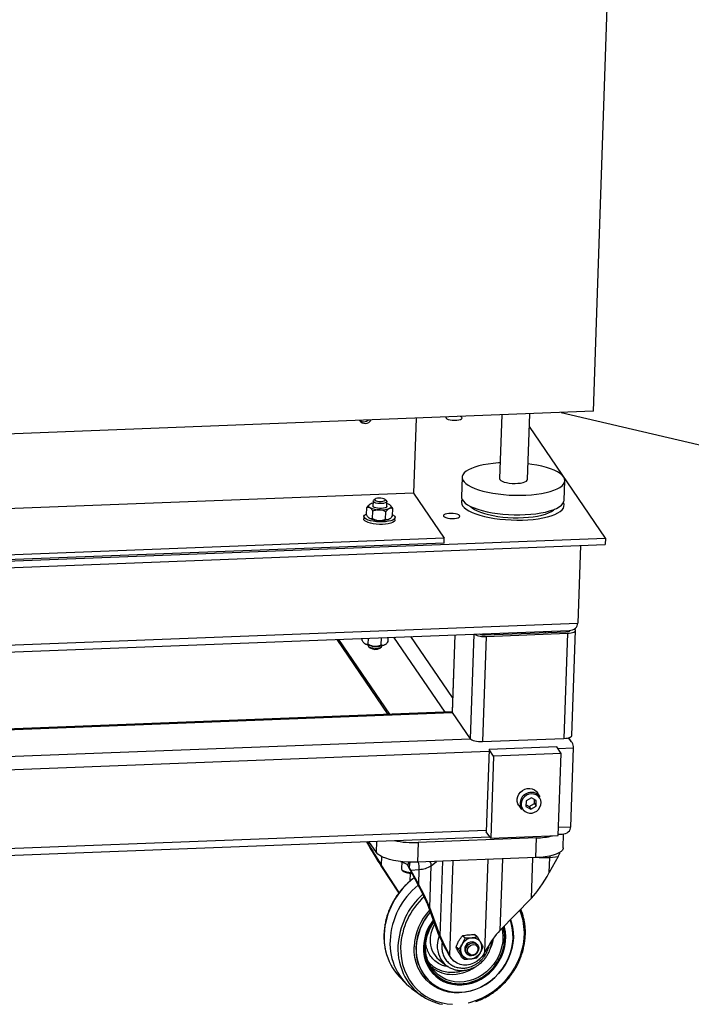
# Model space of a CAD drawing. Header units: millimetres. Extents: x -47 to 589, y 5 to 415.
# Tile 19 of 45: x 389 to 415, y 48 to 86. Entities that reach past the tile are written whole.
import ezdxf

# ---------------------------------------------------------------- set-up
doc = ezdxf.new("R2010")
doc.units = ezdxf.units.MM
doc.layers.add('TRAIT-FORT', color=4, linetype='Continuous', lineweight=25)

msp = doc.modelspace()

# ---------------------------------------------------------------- linework, layer by layer
at = {"layer": 'TRAIT-FORT', "lineweight": 25}
for p, q in [((411.08401, 70.439643), (413.595517, 143.258071)), ((411.08401, 70.439643), (381.799956, 69.307008)), ((404.264136, 70.175867), (404.164563, 67.288867)), ((407.558783, 70.303296), (407.474302, 67.853854)), ((408.552754, 67.816658), (408.639961, 70.345113)), ((409.851316, 70.391965), (450.829394, 60.840253)), ((411.55143, 65.561674), (408.623052, 69.854848)), ((406.03636, 67.903448), (406.01048, 67.15309)), ((409.964817, 67.016705), (409.990697, 67.767063)), ((404.164563, 67.288867), (385.294537, 66.55902)), ((404.164563, 67.288867), (405.344221, 65.55942)), ((402.3565, 66.458794), (402.366287, 66.742553)), ((402.461296, 66.843172), (402.451088, 66.834655)), ((402.608111, 66.98235), (402.601571, 66.792709)), ((402.689054, 67.063905), (402.624292, 67.009869)), ((403.126882, 66.992535), (403.065996, 67.050905)), ((403.134587, 66.774325), (403.141128, 66.963966)), ((403.355699, 66.413592), (403.365486, 66.697351)), ((402.254264, 66.39331), (402.250993, 66.298489)), ((402.586882, 66.311241), (402.596669, 66.595)), ((403.086482, 66.28864), (403.096269, 66.572399)), ((403.26069, 66.312973), (403.270898, 66.32149)), ((403.45028, 66.257126), (403.453551, 66.351946)), ((380.318283, 64.353653), (411.55143, 65.561674)), ((405.344221, 65.55942), (386.474195, 64.829574)), ((405.33768, 65.369779), (405.344221, 65.55942)), ((411.55143, 65.561674), (411.542709, 65.308819)), ((380.309562, 64.100798), (411.542709, 65.308819)), ((405.33768, 65.369779), (386.467654, 64.639932)), ((410.590261, 65.271981), (410.487435, 62.290651)), ((380.555669, 61.132964), (410.487435, 62.290651)), ((380.749194, 60.869641), (410.152717, 62.006897)), ((405.665617, 59.423778), (404.064293, 61.771412)), ((405.748834, 61.836565), (405.646829, 58.879035)), ((405.759192, 61.836966), (405.656176, 58.850147)), ((406.483411, 61.864977), (406.344619, 57.84085)), ((406.960624, 61.775467), (406.821089, 57.729788)), ((406.917597, 61.838548), (410.040911, 61.95935)), ((406.960624, 61.775467), (410.083939, 61.896269)), ((409.227657, 61.971118), (409.226164, 61.927838)), ((409.468128, 61.980419), (409.466635, 61.937138)), ((410.083939, 61.896269), (409.944404, 57.85059)), ((410.192402, 62.01), (410.192107, 62.001449)), ((410.25811, 57.962965), (410.397646, 62.008643)), ((410.388298, 62.037531), (410.36528, 62.071277)), ((401.209307, 61.660988), (403.177302, 58.775793)), ((403.258634, 58.778939), (401.290639, 61.664133)), ((402.189711, 61.622944), (402.192335, 61.699009)), ((402.41689, 61.43811), (402.41625, 61.419542)), ((402.420094, 61.475391), (402.428121, 61.708128)), ((402.430496, 61.390974), (402.491381, 61.332604)), ((402.919694, 61.45279), (402.929169, 61.727508)), ((402.949266, 61.401159), (402.949907, 61.419726)), ((403.093901, 61.477123), (403.104109, 61.48564)), ((403.188911, 61.577742), (403.19443, 61.737767)), ((405.377069, 58.860875), (403.409074, 61.746069)), ((402.868324, 61.319604), (402.933086, 61.373639)), ((384.267275, 58.022877), (405.656176, 58.850147)), ((405.647304, 58.871327), (384.268018, 58.044428)), ((405.656176, 58.850147), (406.344619, 57.84085)), ((384.231498, 56.985569), (406.344619, 57.84085)), ((406.821089, 57.729788), (409.944404, 57.85059)), ((410.246933, 57.718458), (410.138262, 57.877776)), ((383.687557, 56.456264), (407.068284, 57.360573)), ((407.070464, 57.423787), (406.961452, 54.2631)), ((409.673226, 57.524455), (407.070464, 57.423787)), ((407.242575, 57.171462), (407.070464, 57.423787)), ((409.845337, 57.272131), (407.242575, 57.171462)), ((409.845337, 57.272131), (409.673226, 57.524455)), ((409.71518, 57.462948), (410.321736, 57.486408)), ((409.736325, 54.111444), (409.845337, 57.272131)), ((410.217085, 54.45215), (410.321736, 57.486408)), ((407.242575, 57.171462), (407.133562, 54.010776)), ((409.039266, 55.604399), (408.93349, 55.759473)), ((408.498814, 55.449014), (408.491262, 55.230036)), ((408.697798, 55.566054), (408.498814, 55.449014)), ((408.614135, 55.228606), (408.813119, 55.345645)), ((408.889229, 55.464115), (408.697798, 55.566054)), ((408.813119, 55.345645), (408.818504, 55.501777)), ((408.813119, 55.345645), (408.881676, 55.245136)), ((408.881676, 55.245136), (408.889229, 55.464115)), ((408.21752, 55.271109), (408.323297, 55.116035)), ((408.491262, 55.230036), (408.682693, 55.128096)), ((408.49343, 55.292883), (408.614135, 55.228606)), ((408.614135, 55.228606), (408.682693, 55.128096)), ((408.682693, 55.128096), (408.881676, 55.245136)), ((383.719827, 53.427301), (406.963632, 54.326314)), ((407.133562, 54.010776), (406.961452, 54.2631)), ((409.747449, 54.433985), (410.217085, 54.45215)), ((383.710474, 53.15613), (407.099469, 54.060759)), ((402.399392, 53.859573), (402.389076, 53.878573)), ((402.400061, 53.878998), (402.399392, 53.859573)), ((402.733393, 53.458005), (402.445046, 53.880738)), ((402.733393, 53.458005), (402.748378, 53.89247)), ((404.347788, 53.846363), (404.321625, 53.087798)), ((408.902622, 54.022533), (404.347788, 53.846363)), ((407.133562, 54.010776), (409.736325, 54.111444)), ((408.876459, 53.263968), (408.902622, 54.022533)), ((409.738096, 54.162815), (409.882368, 54.168395)), ((409.922149, 53.638549), (409.94062, 54.17408)), ((409.762249, 53.455201), (409.780608, 53.40502)), ((402.926255, 53.308799), (402.915263, 52.990074)), ((403.663123, 53.115084), (403.915559, 53.016146)), ((403.708845, 53.097163), (403.7, 52.840712)), ((408.876459, 53.263968), (404.321625, 53.087798)), ((404.844435, 52.946896), (405.051046, 53.116011)), ((405.193528, 50.249064), (405.292732, 53.125358)), ((405.672524, 53.140048), (405.547543, 49.516352)), ((406.913908, 49.641864), (407.036379, 53.192798)), ((407.582969, 53.213939), (407.487979, 50.459829)), ((408.699347, 51.70467), (408.752962, 53.259192)), ((409.732449, 53.304909), (409.388233, 52.686227)), ((409.388233, 52.686227), (409.408545, 53.275156)), ((409.408746, 53.326598), (409.408545, 53.275156)), ((409.408545, 53.275156), (409.732449, 53.304909)), ((403.616262, 51.921039), (402.915263, 52.990074)), ((402.932215, 52.914849), (403.598699, 51.898451)), ((403.915559, 53.016146), (403.90191, 52.997077)), ((403.90191, 52.997077), (403.950562, 52.95495)), ((403.927708, 52.968911), (404.329947, 52.228041)), ((403.969454, 52.933631), (403.927708, 52.968911)), ((403.95062, 52.954873), (403.96946, 52.933601)), ((404.03262, 52.667637), (404.021856, 52.355534)), ((404.060793, 52.78392), (404.384698, 52.813673)), ((404.364385, 52.224745), (404.060793, 52.78392)), ((404.364385, 52.224745), (404.384698, 52.813673)), ((404.789203, 51.34549), (404.844435, 52.946896)), ((408.699347, 51.70467), (407.487979, 50.459829)), ((404.683962, 51.495329), (405.074461, 50.436394)), ((405.193528, 50.249064), (404.789203, 51.34549)), ((406.148125, 50.168979), (406.043404, 50.25748)), ((406.04903, 50.261227), (406.153751, 50.172726)), ((406.614343, 50.215035), (406.509621, 50.303536)), ((406.515024, 50.300802), (406.619745, 50.212302)), ((405.903603, 49.735355), (405.798882, 49.823856)), ((405.799106, 49.830337), (405.903827, 49.741836)), ((406.596975, 49.938582), (406.55595, 49.973252)), ((406.878994, 49.579112), (406.913908, 49.641864)), ((405.149814, 49.33116), (405.425341, 49.115813)), ((405.499279, 49.55714), (405.530072, 49.500424)), ((405.578336, 49.459636), (405.530072, 49.500424)), ((405.578336, 49.459636), (405.547543, 49.516352)), ((405.676799, 49.319668), (405.725063, 49.27888)), ((406.015175, 49.439022), (406.119896, 49.350521)), ((406.211696, 49.565903), (406.25272, 49.531233)), ((404.790391, 49.13978), (404.785345, 49.149202)), ((403.618539, 48.682315), (403.858898, 48.428622)), ((404.208417, 48.13324), (404.498632, 47.93854)), ((404.829106, 48.464927), (404.839483, 48.456158))]:
    msp.add_line(p, q, dxfattribs=at)
at = {"layer": 'TRAIT-FORT', "lineweight": 25, "flags": 128}
for points in [[(405.414066, 70.220344), (405.409165, 70.208578), (405.415769, 70.180257), (405.447148, 70.152893), (405.500762, 70.128704), (405.572266, 70.109651), (405.655867, 70.097275), (405.744794, 70.092581), (405.83184, 70.095947), (405.909956, 70.107103), (405.972811, 70.125143), (406.015314, 70.148606), (406.034021, 70.175592), (406.027418, 70.203914), (406.027418, 70.203914)], [(406.027418, 70.203914), (405.996038, 70.231277), (405.975752, 70.242068)], [(407.495032, 68.454894), (407.429909, 68.450937), (407.225624, 68.433344), (407.030904, 68.408491), (406.848111, 68.37668), (406.679465, 68.338296), (406.527013, 68.293807), (406.392604, 68.243751), (406.277872, 68.188736), (406.184208, 68.129431), (406.11275, 68.066555), (406.064365, 68.000871), (406.039639, 67.933177), (406.038874, 67.864294), (406.062079, 67.795059), (406.108972, 67.726312), (406.178983, 67.658887), (406.271263, 67.593603), (406.384692, 67.531252), (406.517893, 67.472591), (406.669249, 67.418333), (406.836923, 67.369136), (407.018879, 67.325596), (407.212908, 67.288244), (407.416656, 67.257531), (407.62765, 67.233831), (407.843327, 67.217432), (408.061071, 67.208532), (408.278237, 67.207239), (408.49219, 67.21357), (408.700333, 67.227448), (408.900139, 67.248703), (409.089182, 67.277078), (409.265169, 67.312229), (409.425962, 67.353728), (409.569611, 67.401073), (409.69437, 67.453688), (409.798727, 67.510935), (409.881414, 67.572119), (409.941427, 67.636496), (409.978038, 67.703287), (409.990802, 67.771679), (409.979565, 67.840843), (409.944463, 67.909939), (409.944463, 67.909939)], [(409.944463, 67.909939), (409.885922, 67.978129), (409.804653, 68.044584), (409.701642, 68.108499), (409.578139, 68.169097), (409.435645, 68.225642), (409.275887, 68.277448), (409.100807, 68.323887), (408.912528, 68.364395), (408.713337, 68.398479), (408.573484, 68.417698)], [(407.474302, 67.853854), (407.474285, 67.850714), (407.486911, 67.814887), (407.522553, 67.779951), (407.579652, 67.747432), (407.655715, 67.71875), (407.747415, 67.695161), (407.850745, 67.677695), (407.961191, 67.667115), (408.073923, 67.663883), (408.184016, 67.668141), (408.286658, 67.679703), (408.377362, 67.698063), (408.452166, 67.722419), (408.507799, 67.751707), (408.54183, 67.784646), (408.552754, 67.816658)], [(402.971756, 67.089062), (402.905869, 67.098025), (402.836475, 67.099551), (402.771945, 67.093458), (402.720062, 67.080478), (402.687084, 67.062179), (402.676988, 67.040767), (402.690993, 67.018825), (402.727409, 66.999), (402.781843, 66.983682), (402.847731, 66.974719), (402.917124, 66.973193), (402.981654, 66.979287), (403.033537, 66.992266), (403.066515, 67.010565), (403.076611, 67.031977), (403.062606, 67.053919), (403.026191, 67.073744), (402.971756, 67.089062)], [(406.01048, 67.15309), (406.012994, 67.113936), (406.036199, 67.044701), (406.083092, 66.975953), (406.153103, 66.908528), (406.245383, 66.843244), (406.358813, 66.780894), (406.492013, 66.722233), (406.643369, 66.667975), (406.811043, 66.618777), (406.992999, 66.575238), (407.187028, 66.537885), (407.390777, 66.507173), (407.60177, 66.483473), (407.817447, 66.467073), (408.035191, 66.458173), (408.252357, 66.456881), (408.46631, 66.463212), (408.674453, 66.477089), (408.874259, 66.498344), (409.063302, 66.52672), (409.239289, 66.561871), (409.400082, 66.60337), (409.543731, 66.650715), (409.668491, 66.70333), (409.772847, 66.760577), (409.855534, 66.82176), (409.915547, 66.886138), (409.952158, 66.952928), (409.964817, 67.016705)], [(402.503088, 66.868594), (402.475778, 66.853742), (402.455181, 66.837688), (402.441649, 66.820707), (402.435413, 66.80309), (402.43658, 66.785138), (402.44513, 66.767159), (402.460917, 66.749459), (402.48367, 66.732342)], [(403.134587, 66.774325), (403.132697, 66.76524), (403.111564, 66.741672), (403.068796, 66.721822), (403.008193, 66.707454), (402.935141, 66.699844), (402.85613, 66.699669), (402.77818, 66.706945), (402.708219, 66.721024), (402.652461, 66.740656), (402.615863, 66.764096), (402.601674, 66.789262), (402.601571, 66.792709)], [(403.126882, 66.992535), (403.136923, 66.979958), (403.139195, 66.954769), (403.117957, 66.931213), (403.075098, 66.911384), (403.014426, 66.897044), (402.941331, 66.889468), (402.862308, 66.889327), (402.78438, 66.896635), (402.71447, 66.910743), (402.658789, 66.930397), (402.622286, 66.95385), (402.608204, 66.979019), (402.617795, 67.003667), (402.624292, 67.009869)], [(403.23307, 66.69844), (403.260379, 66.713292), (403.280977, 66.729346), (403.294509, 66.746327), (403.300745, 66.763944), (403.299578, 66.781896), (403.291028, 66.799876), (403.275241, 66.817576), (403.252487, 66.834693)], [(406.049656, 66.80558), (406.108197, 66.73739), (406.189466, 66.670935), (406.292477, 66.607021), (406.415979, 66.546423), (406.558474, 66.489878), (406.718231, 66.438071), (406.893312, 66.391632), (407.081591, 66.351125), (407.280782, 66.31704), (407.488468, 66.289793), (407.702128, 66.269712), (407.919168, 66.257043), (408.136953, 66.25194), (408.352841, 66.254463), (408.56421, 66.264582), (408.768494, 66.282175), (408.963215, 66.307028), (409.146008, 66.33884), (409.314654, 66.377223), (409.467106, 66.421713), (409.601514, 66.471769), (409.716247, 66.526783), (409.80991, 66.586088), (409.881369, 66.648965), (409.929754, 66.714648), (409.954479, 66.782343), (409.955244, 66.851225), (409.935992, 66.912357)], [(406.360559, 66.778676), (406.420867, 66.723127), (406.508675, 66.663494), (406.617146, 66.606904), (406.744757, 66.554151), (406.889716, 66.505976), (407.049989, 66.463055), (407.223325, 66.425991), (407.407292, 66.395304), (407.599306, 66.371424), (407.796673, 66.354688), (407.996622, 66.34533), (408.196345, 66.34348), (408.39304, 66.349167), (408.583945, 66.362308), (408.76638, 66.382721), (408.937785, 66.410118), (409.095752, 66.444114), (409.238065, 66.484234), (409.362726, 66.529913), (409.467985, 66.580509), (409.552364, 66.635314), (409.58978, 66.667308)], [(403.357303, 66.460084), (403.392275, 66.439468), (403.434428, 66.40217), (403.452814, 66.363662), (403.44668, 66.325522), (403.416278, 66.28931), (403.362853, 66.25651), (403.288592, 66.228463), (403.196534, 66.206318), (403.09045, 66.190982), (402.974681, 66.183083), (402.853967, 66.182944), (402.733252, 66.19057), (402.617476, 66.20565), (402.511379, 66.227566), (402.419306, 66.25542), (402.345025, 66.288074), (402.291578, 66.324189), (402.261153, 66.362287), (402.254995, 66.400808), (402.273357, 66.438176), (402.315486, 66.47286), (402.357733, 66.494559)], [(403.26069, 66.312973), (403.246208, 66.302403), (403.218898, 66.287551)], [(405.934603, 66.423517), (405.903223, 66.450881), (405.84961, 66.475069), (405.778106, 66.494123), (405.694504, 66.506498), (405.605578, 66.511193), (405.518531, 66.507826), (405.440416, 66.496671), (405.377561, 66.478631), (405.335058, 66.455167), (405.31635, 66.428182), (405.322954, 66.39986), (405.354333, 66.372496), (405.407947, 66.348308), (405.479451, 66.329254), (405.563052, 66.316878), (405.651979, 66.312184), (405.739025, 66.315551), (405.817141, 66.326706), (405.879996, 66.344746), (405.922499, 66.368209), (405.941206, 66.395195), (405.934603, 66.423517)], [(403.45028, 66.257126), (403.44341, 66.230702), (403.413008, 66.19449), (403.359583, 66.161689), (403.285321, 66.133642), (403.193264, 66.111498), (403.087179, 66.096162), (402.97141, 66.088262), (402.850697, 66.088123), (402.729981, 66.095749), (402.614205, 66.110829), (402.508109, 66.132745), (402.416035, 66.1606), (402.341755, 66.193253), (402.288307, 66.229368), (402.257882, 66.267466), (402.250993, 66.298489)], [(410.040911, 61.95935), (410.078168, 61.962035), (410.112339, 61.967041), (410.142111, 61.974176), (410.166341, 61.983165), (410.184097, 61.993663), (410.194698, 62.005266), (410.196967, 62.010565)], [(410.083939, 61.896269), (410.158451, 61.901639), (410.226793, 61.911651), (410.286339, 61.92592), (410.334799, 61.943898), (410.370311, 61.964894), (410.391511, 61.988102), (410.397585, 62.012628), (410.388298, 62.037531)], [(402.41625, 61.419542), (402.416343, 61.416211), (402.430425, 61.391042), (402.466928, 61.367589), (402.522608, 61.347935), (402.592519, 61.333828), (402.670447, 61.326519), (402.74947, 61.32666), (402.822564, 61.334237), (402.883237, 61.348576), (402.926096, 61.368405), (402.947333, 61.391961), (402.949266, 61.401159)], [(403.093901, 61.477123), (403.079419, 61.466553), (403.05211, 61.451701)], [(405.646829, 58.879035), (405.64689, 58.87505), (405.656176, 58.850147)], [(406.344619, 57.84085), (406.368909, 57.816527), (406.40727, 57.793719), (406.458226, 57.773303), (406.519819, 57.756063), (406.589683, 57.742661), (406.665133, 57.733613), (406.743269, 57.729267), (406.821089, 57.729788)], [(409.944404, 57.85059), (410.018916, 57.855961), (410.087258, 57.865973), (410.146803, 57.880242), (410.195263, 57.89822), (410.230776, 57.919216), (410.251976, 57.942423), (410.25811, 57.962965)], [(408.21752, 55.271109), (408.181533, 55.337526), (408.156521, 55.427831), (408.154096, 55.522851), (408.174389, 55.617464), (408.216306, 55.706569), (408.277588, 55.785362), (408.354931, 55.849595), (408.444165, 55.895806), (408.540479, 55.921503), (408.638682, 55.925301), (408.733479, 55.906996), (408.819759, 55.867573), (408.892872, 55.809159), (408.93349, 55.759473)], [(408.703054, 55.718456), (408.607583, 55.703111), (408.517305, 55.665395), (408.437894, 55.607678), (408.374338, 55.533587), (408.330633, 55.447776), (408.309523, 55.355638), (408.312336, 55.262962), (408.338894, 55.17557), (408.387528, 55.098956), (408.455184, 55.037931), (408.537609, 54.996331), (408.629625, 54.97677), (408.72545, 54.980476), (408.819063, 55.007217), (408.904582, 55.055313), (408.976633, 55.121741), (409.03069, 55.202327), (409.063355, 55.292009), (409.072576, 55.385151), (409.057774, 55.4759), (409.019879, 55.558555), (408.961272, 55.627921), (408.885635, 55.679642), (408.797721, 55.710465), (408.703054, 55.718456)], [(404.321625, 53.087798), (404.1335, 53.084916), (403.943365, 53.090653), (403.75509, 53.104892), (403.572509, 53.127345), (403.399339, 53.157554), (403.239104, 53.194903), (403.095066, 53.238634), (402.970159, 53.287854), (402.866924, 53.341564), (402.787463, 53.398668), (402.733393, 53.458005)], [(409.922149, 53.638549), (409.91909, 53.614324), (409.892548, 53.555595), (409.839483, 53.499491), (409.760974, 53.447153), (409.658619, 53.399647), (409.534503, 53.35794), (409.39115, 53.322881), (409.231481, 53.295184), (409.058745, 53.275412), (408.876459, 53.263968)], [(403.7, 52.840712), (403.700834, 52.830569), (403.718773, 52.798714), (403.759048, 52.768319), (403.819486, 52.74102), (403.89683, 52.718291)], [(403.89683, 52.718291), (403.98691, 52.701357), (404.078276, 52.691584)], [(406.266653, 47.679306), (406.365871, 47.70337), (406.592102, 47.774485), (406.813249, 47.86688), (407.027247, 47.979693), (407.232099, 48.11187), (407.425892, 48.262178), (407.606817, 48.429212), (407.773183, 48.611414), (407.923439, 48.807083), (408.056181, 49.01439), (408.170169, 49.231401), (408.26434, 49.45609), (408.337814, 49.686359), (408.389906, 49.920057), (408.420128, 50.155003), (408.428198, 50.389003), (408.414042, 50.619873), (408.377792, 50.845456), (408.319785, 51.063647), (408.252295, 51.245265)], [(407.899448, 50.882668), (407.927418, 50.798845), (407.97573, 50.601188), (408.002013, 50.396626), (408.005958, 50.187556), (407.98752, 49.976431), (407.946915, 49.765724), (407.884618, 49.557907), (407.80136, 49.355416), (407.698117, 49.160625), (407.5761, 48.975817), (407.436738, 48.80316), (407.281667, 48.644677), (407.112703, 48.502228), (406.931829, 48.377481), (406.741164, 48.271899), (406.542944, 48.186721), (406.339493, 48.122944), (406.133196, 48.081317), (405.926472, 48.062328), (405.721744, 48.066199), (405.521413, 48.092885), (405.327828, 48.142072), (405.143257, 48.213185), (404.969865, 48.30539), (404.809685, 48.417605), (404.664595, 48.548515), (404.536296, 48.696585), (404.426291, 48.86008), (404.335871, 49.037081), (404.266096, 49.225515), (404.217784, 49.423172), (404.191501, 49.627734), (404.187556, 49.836804), (404.187556, 49.836804)], [(404.267213, 49.812563), (404.271064, 49.608529), (404.296714, 49.408892), (404.343862, 49.215996), (404.411957, 49.0321), (404.500199, 48.85936), (404.607555, 48.699803), (404.732764, 48.555299), (404.874361, 48.427541), (405.030683, 48.318028), (405.199899, 48.228044), (405.380025, 48.158644), (405.568949, 48.110641), (405.764456, 48.084598), (405.964253, 48.08082), (406.165999, 48.099352), (406.367328, 48.139976), (406.56588, 48.202217), (406.759326, 48.285344), (406.9454, 48.388383), (407.121918, 48.510126), (407.286813, 48.649145), (407.43815, 48.803811), (407.574155, 48.972311), (407.693234, 49.152668), (407.793991, 49.342768), (407.875244, 49.540383), (407.936041, 49.743195), (407.975668, 49.948828), (407.993662, 50.154869), (407.989812, 50.358904), (407.964162, 50.55854), (407.917013, 50.751437), (407.879099, 50.861756)], [(404.546952, 49.83826), (404.551492, 49.648661), (404.578197, 49.463766), (404.626691, 49.286169), (404.696296, 49.118365), (404.786032, 48.962708), (404.894641, 48.821384), (405.020598, 48.696377), (405.162134, 48.589441), (405.317263, 48.502078), (405.483808, 48.435513), (405.65943, 48.390682), (405.841663, 48.368214), (406.027951, 48.368424), (406.215677, 48.391309), (406.402207, 48.436547), (406.584921, 48.503505), (406.761256, 48.591242), (406.928735, 48.698526), (407.085008, 48.823851), (407.227881, 48.965458), (407.355348, 49.121359), (407.46562, 49.289366), (407.557149, 49.46712), (407.62865, 49.652126), (407.67912, 49.841787), (407.707849, 50.03344), (407.714435, 50.224395), (407.698785, 50.411972), (407.66112, 50.593536), (407.651344, 50.627707)], [(407.561745, 50.535632), (407.586768, 50.40938), (407.602895, 50.226442), (407.596465, 50.040024), (407.567577, 49.852952), (407.516667, 49.66806), (407.444508, 49.488153), (407.352194, 49.315957), (407.241124, 49.154082), (407.112981, 49.004983), (406.969709, 48.87092), (406.813478, 48.753924), (406.646658, 48.65577), (406.471777, 48.577945), (406.291486, 48.521629), (406.108518, 48.487676), (405.925648, 48.4766), (405.745646, 48.48857), (405.571241, 48.523404), (405.405078, 48.580573), (405.249676, 48.659212), (405.107389, 48.758127), (404.980375, 48.875821), (404.952313, 48.906749)], [(406.397995, 50.180467), (406.490712, 50.177943), (406.577667, 50.153405), (406.654172, 50.108174), (406.716102, 50.044689), (406.760119, 49.966373), (406.78385, 49.877448), (406.786015, 49.782707), (406.766498, 49.687259), (406.726351, 49.596248), (406.667738, 49.514582), (406.593819, 49.446662), (406.508579, 49.396151), (406.416614, 49.365772), (406.322881, 49.357162), (406.232433, 49.370785), (406.150147, 49.405907), (406.080458, 49.460635), (406.027124, 49.532018), (405.99302, 49.616208), (405.979983, 49.708666), (405.988718, 49.804408), (406.018754, 49.898272), (406.06847, 49.985199), (406.135187, 50.060501), (406.215308, 50.120119), (406.304513, 50.16084), (406.397995, 50.180467)], [(403.668317, 49.835138), (403.671364, 49.602432), (403.696596, 49.373939), (403.74378, 49.151792), (403.812474, 48.938066), (403.902038, 48.734757), (404.011634, 48.543762), (404.140239, 48.366865), (404.286654, 48.205718), (404.44951, 48.061825), (404.627287, 47.936529), (404.818326, 47.831001), (405.020842, 47.746225), (405.232945, 47.682994), (405.452655, 47.641897), (405.662907, 47.623847)], [(404.256836, 49.821333), (404.260687, 49.617298), (404.271838, 49.508841)], [(406.176417, 49.712087), (406.190025, 49.787632), (406.224498, 49.858491), (406.276772, 49.918369), (406.342204, 49.961947), (406.414979, 49.98535), (406.488631, 49.986501), (406.556615, 49.965297), (406.612891, 49.923621), (406.652459, 49.865178), (406.671802, 49.795159), (406.669203, 49.719787), (406.644891, 49.645759), (406.601028, 49.579651), (406.54151, 49.527339), (406.471626, 49.493471), (406.397586, 49.481055), (406.325968, 49.491195), (406.263136, 49.52299), (406.214672, 49.573614), (406.184884, 49.638571), (406.176417, 49.712087)], [(406.245409, 49.700336), (406.259781, 49.770622), (406.296391, 49.834633), (406.350823, 49.884647), (406.416512, 49.914633), (406.485535, 49.920973), (406.549567, 49.902904), (406.600884, 49.862603), (406.633297, 49.804933), (406.642897, 49.736849), (406.628525, 49.666563), (406.591915, 49.602552), (406.537483, 49.552538), (406.471794, 49.522552), (406.402771, 49.516212), (406.338739, 49.534281), (406.287422, 49.574582), (406.255009, 49.632252), (406.245409, 49.700336)], [(405.530072, 49.500424), (405.600397, 49.396625), (405.676799, 49.319668)], [(406.878994, 49.579112), (406.801039, 49.461693), (406.705649, 49.357615), (406.595795, 49.270122), (406.4749, 49.20194), (406.346731, 49.155193), (406.215282, 49.131339), (406.084648, 49.131119), (405.958899, 49.154541), (405.841954, 49.200875), (405.737456, 49.268678), (405.648661, 49.355837), (405.578336, 49.459636)], [(404.952313, 48.906749), (404.87056, 49.010508), (404.790391, 49.13978)]]:
    msp.add_lwpolyline(points, dxfattribs=at)
at = {"layer": 'TRAIT-FORT', "lineweight": 25}
for centre, radius, start, end in [((402.306849, 70.235219), 0.262769, 213.1178818, 331.31203), ((402.258845, 70.304295), 0.267062, 232.6349884, 311.7949233), ((402.258859, 70.302482), 0.265605, 232.4019342, 312.0279776), ((402.84652, 67.463546), 0.816284, 243.6077374, 270.1503145), ((402.700429, 66.417141), 0.4927, 101.1335354, 113.6113766), ((402.924007, 67.550645), 0.906517, 265.232337, 289.9338153), ((403.020157, 66.437129), 0.460472, 59.6986043, 75.1324421), ((406.222811, 66.939564), 0.218939, 150.6143707, 217.7318987), ((402.832348, 67.052656), 0.816284, 243.6077374, 270.1503145), ((402.909836, 67.139756), 0.906517, 265.232337, 289.9338153), ((406.873741, 62.536225), 0.765704, 241.1169788, 276.5153041), ((406.884178, 62.300045), 0.462705, 247.1856752, 274.1416976), ((402.66556, 62.216806), 0.816284, 243.6077374, 270.1503145), ((402.743047, 62.303906), 0.906517, 265.232337, 289.9338153), ((402.692061, 61.680082), 0.401265, 239.9921749, 296.0571287), ((408.695696, 55.337718), 0.433388, 90.0321956, 210.7646145), ((408.718594, 55.380943), 0.390849, 34.8702294, 93.394316), ((404.179972, 57.755764), 3.913001, 258.7271394, 272.4579967), ((408.82349, 56.960099), 2.938632, 271.5430602, 283.5009463), ((403.502071, 52.845117), 0.883186, 357.9596581, 16.0253628), ((404.4987, 52.956436), 0.345867, 358.4195132, 25.7499682), ((409.194306, 55.697104), 2.431405, 265.2936141, 275.0550689), ((403.858675, 52.931616), 0.078463, 28.3804597, 49.7547922), ((404.364485, 53.743284), 0.929831, 271.2455692, 301.0756336), ((405.922121, 50.161187), 2.895159, 126.7014418, 177.0646389), ((406.179858, 49.936948), 2.920913, 129.0049428, 177.1971444), ((406.436918, 49.716779), 2.873908, 131.7953269, 177.2082722), ((406.44951, 49.702789), 2.78434, 132.4373191, 177.2755013), ((406.412507, 49.731492), 2.227442, 137.2503058, 177.2900932), ((406.409978, 49.725621), 2.155268, 138.1000833, 177.454746), ((406.211445, 50.431842), 2.249134, 13.1475804, 22.3223439), ((406.419879, 49.716937), 2.154788, 138.2960161, 177.4564603), ((406.370514, 49.757367), 1.825355, 142.7536671, 177.4600474), ((405.999728, 50.06966), 1.200934, 148.3552899, 177.5940382), ((405.451146, 50.220222), 2.42203, 177.8888326, 193.0242951), ((405.473585, 49.951217), 2.214879, 176.6723968, 235.1651385), ((405.745446, 50.067458), 0.947055, 176.8151525, 231.0287306), ((406.234737, 49.851087), 1.156071, 159.7047801, 177.8030085), ((406.350888, 49.801885), 0.549649, 123.3110658, 124.015709), ((406.405557, 49.74881), 0.270171, 56.1748092, 180.4353558), ((406.45561, 49.713384), 0.549649, 123.3110658, 124.0157091), ((406.333962, 49.9497), 0.39504, 62.720053, 63.5982652), ((406.438683, 49.861199), 0.39504, 62.720053, 63.5982652), ((405.639023, 50.44084), 1.628748, 337.1233364, 350.2149875), ((405.187685, 50.152118), 2.15001, 192.8383634, 223.127679), ((405.874901, 49.75615), 2.310672, 177.5046101, 207.978209), ((406.014271, 49.843467), 0.936197, 176.8197066, 230.7306024), ((406.283963, 49.81037), 0.485268, 177.6418195, 178.407484), ((406.388684, 49.721869), 0.485268, 177.6418195, 178.4074841), ((406.358188, 49.734232), 0.223147, 176.7822292, 228.9676903), ((406.350958, 49.840954), 0.485268, 357.6418196, 358.407484), ((405.892425, 49.703253), 1.632206, 186.8407506, 229.3481654), ((406.300958, 49.701624), 0.39504, 242.720053, 243.5982652), ((406.284032, 49.849439), 0.549649, 303.3110658, 304.015709), ((405.631412, 50.013723), 1.241919, 229.4674786, 265.9154955), ((405.642464, 50.297741), 1.526031, 266.2611483, 305.3852022), ((405.655455, 49.655092), 2.069509, 208.3576033, 259.5755652)]:
    msp.add_arc(centre, radius, start, end, dxfattribs=at)
for centre, major_axis, ratio, start_param, end_param in [((410.010965, 62.401713), (0.447727, -0.22561), 0.724736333, 5.364497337, 6.605884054), ((410.010965, 62.401713), (0.447727, -0.22561), 0.724736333, 5.364497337, 6.605884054), ((409.845267, 57.59747), (0.447727, -0.22561), 0.724736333, 0.322698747, 1.361894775), ((409.845267, 57.59747), (0.447727, -0.22561), 0.724736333, 0.322698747, 1.361894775), ((409.740615, 54.563211), (0.447727, -0.22561), 0.724736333, 5.364497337, 6.605884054), ((409.740615, 54.563211), (0.447727, -0.22561), 0.724736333, 5.364497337, 6.605884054), ((402.602753, 53.713517), (-0.747212, 1.308022), 0.088854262, 1.394663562, 2.175898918), ((402.640711, 53.655631), (-0.622677, 1.090018), 0.088854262, 1.332118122, 2.175898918), ((409.611789, 53.40688), (0.172363, 0.34026), 0.404857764, 4.616706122, 4.90931574), ((403.940134, 52.88589), (-0.197786, 0.315719), 0.141181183, 4.296625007, 4.589234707), ((409.098649, 52.930957), (0.777456, 1.433536), 0.227892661, 3.821328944, 4.66510974), ((404.088628, 52.431982), (-0.622677, 1.090018), 0.088854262, 3.62992998, 4.473710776), ((404.074802, 52.469474), (-0.747212, 1.308022), 0.088854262, 3.62992998, 4.473710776), ((405.788862, 49.312411), (-0.747212, 1.308022), 0.088854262, 0.488337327, 1.332118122), ((407.155227, 49.437923), (0.64788, 1.194613), 0.227892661, 0.67973629, 1.523517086), ((405.788862, 49.312411), (-0.622677, 1.090018), 0.088854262, 0.488337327, 1.332118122)]:
    msp.add_ellipse(centre, major_axis=major_axis, ratio=ratio, start_param=start_param, end_param=end_param, dxfattribs=at)
for points, knots in [([(402.452171, 66.827661), (402.433804, 66.814051), (402.404087, 66.792031), (402.376734, 66.756228), (402.366287, 66.742553)], [0, 0, 0, 0, 0.618066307, 1, 1, 1, 1]), ([(402.366287, 66.742553), (402.382571, 66.7473), (402.415696, 66.756955), (402.456066, 66.748683), (402.478838, 66.735202), (402.48367, 66.732342)], [0, 0, 0, 0, 0.432383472, 0.879550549, 1, 1, 1, 1]), ([(402.48367, 66.732342), (402.493656, 66.72502), (402.513835, 66.710224), (402.542809, 66.677188), (402.570601, 66.638714), (402.587953, 66.609616), (402.596669, 66.595)], [0, 0, 0, 0, 0.249574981, 0.504358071, 0.751043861, 1, 1, 1, 1]), ([(403.23307, 66.69844), (403.230887, 66.697394), (403.21231, 66.688485), (403.176533, 66.663231), (403.133041, 66.618932), (403.106764, 66.585681), (403.096269, 66.572399)], [0, 0, 0, 0, 0.046579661, 0.396458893, 0.758936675, 1, 1, 1, 1]), ([(403.365486, 66.697351), (403.350178, 66.70285), (403.322021, 66.712963), (403.277397, 66.714556), (403.247977, 66.70386), (403.23307, 66.69844)], [0, 0, 0, 0, 0.370155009, 0.680862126, 1, 1, 1, 1]), ([(403.365486, 66.697351), (403.350222, 66.722403), (403.327105, 66.760345), (403.293513, 66.80056), (403.271145, 66.821887), (403.257306, 66.831385), (403.252487, 66.834693)], [0, 0, 0, 0, 0.432041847, 0.654343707, 0.879645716, 1, 1, 1, 1]), ([(402.469499, 66.321452), (402.459514, 66.328774), (402.439335, 66.34357), (402.41036, 66.376606), (402.382569, 66.41508), (402.365216, 66.444178), (402.3565, 66.458794)], [0, 0, 0, 0, 0.249574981, 0.504358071, 0.751043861, 1, 1, 1, 1]), ([(402.586882, 66.311241), (402.570588, 66.306402), (402.545909, 66.299072), (402.511055, 66.302694), (402.488215, 66.310321), (402.474332, 66.318578), (402.469499, 66.321452)], [0, 0, 0, 0, 0.432041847, 0.654343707, 0.879645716, 1, 1, 1, 1]), ([(402.586882, 66.311241), (402.620586, 66.294747), (402.67163, 66.269767), (402.745214, 66.248113), (402.793995, 66.239046), (402.824032, 66.237065), (402.83449, 66.236375)], [0, 0, 0, 0, 0.432041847, 0.654343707, 0.879645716, 1, 1, 1, 1]), ([(402.848662, 66.647265), (402.826909, 66.647341), (402.782949, 66.647495), (402.718568, 66.63622), (402.65609, 66.618787), (402.616537, 66.602954), (402.596669, 66.595)], [0, 0, 0, 0, 0.249574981, 0.504358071, 0.751043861, 1, 1, 1, 1]), ([(403.096269, 66.572399), (403.062583, 66.588849), (402.994059, 66.622311), (402.913504, 66.641543), (402.864359, 66.646397), (402.853896, 66.646975), (402.848662, 66.647265)], [0, 0, 0, 0, 0.432374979, 0.879533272, 0.939727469, 1, 1, 1, 1]), ([(403.218898, 66.287551), (403.233485, 66.29574), (403.263108, 66.312372), (403.309332, 66.35598), (403.339508, 66.393474), (403.355699, 66.413592)], [0, 0, 0, 0, 0.310135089, 0.629848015, 1, 1, 1, 1]), ([(402.83449, 66.236375), (402.856243, 66.236299), (402.900202, 66.236145), (402.964584, 66.24742), (403.027062, 66.264853), (403.066615, 66.280687), (403.086482, 66.28864)], [0, 0, 0, 0, 0.249574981, 0.504358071, 0.751043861, 1, 1, 1, 1]), ([(403.086482, 66.28864), (403.096388, 66.284827), (403.120713, 66.275464), (403.162456, 66.270567), (403.197618, 66.278002), (403.216718, 66.286573), (403.218898, 66.287551)], [0, 0, 0, 0, 0.241067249, 0.591951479, 0.953419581, 1, 1, 1, 1]), ([(402.30271, 61.485602), (402.292725, 61.492924), (402.272546, 61.50772), (402.243571, 61.540756), (402.21578, 61.57923), (402.198427, 61.608328), (402.189711, 61.622944)], [0, 0, 0, 0, 0.249574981, 0.504358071, 0.751043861, 1, 1, 1, 1]), ([(402.420094, 61.475391), (402.403799, 61.470552), (402.37912, 61.463222), (402.344266, 61.466844), (402.321426, 61.474471), (402.307544, 61.482728), (402.30271, 61.485602)], [0, 0, 0, 0, 0.432041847, 0.654343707, 0.879645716, 1, 1, 1, 1]), ([(402.420094, 61.475391), (402.453797, 61.458897), (402.504842, 61.433917), (402.578425, 61.412263), (402.627207, 61.403196), (402.657243, 61.401215), (402.667702, 61.400525)], [0, 0, 0, 0, 0.432041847, 0.654343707, 0.879645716, 1, 1, 1, 1]), ([(402.667702, 61.400525), (402.689454, 61.400449), (402.733414, 61.400295), (402.797795, 61.41157), (402.860273, 61.429003), (402.899827, 61.444837), (402.919694, 61.45279)], [0, 0, 0, 0, 0.249574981, 0.504358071, 0.751043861, 1, 1, 1, 1]), ([(402.919694, 61.45279), (402.9296, 61.448977), (402.953925, 61.439614), (402.995668, 61.434717), (403.03083, 61.442152), (403.04993, 61.450723), (403.05211, 61.451701)], [0, 0, 0, 0, 0.241067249, 0.591951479, 0.953419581, 1, 1, 1, 1]), ([(403.05211, 61.451701), (403.066696, 61.45989), (403.096319, 61.476522), (403.142543, 61.52013), (403.17272, 61.557624), (403.188911, 61.577742)], [0, 0, 0, 0, 0.310135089, 0.629848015, 1, 1, 1, 1]), ([(409.780608, 53.40502), (409.785325, 53.417995), (409.793466, 53.440387), (409.795469, 53.460421), (409.796311, 53.468847)], [0, 0, 0, 0, 0.579450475, 1, 1, 1, 1]), ([(403.950562, 52.95495), (403.957454, 52.983768), (403.96936, 53.033554), (403.985391, 53.072703), (403.992143, 53.089192)], [0, 0, 0, 0, 0.5788210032, 1, 1, 1, 1]), ([(404.008666, 52.874819), (404.011851, 52.909787), (404.018532, 52.983163), (404.028652, 53.057343), (404.034782, 53.086023), (404.03542, 53.089009)], [0, 0, 0, 0, 0.4492431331, 0.9426604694, 1, 1, 1, 1]), ([(403.70209, 52.844476), (403.701247, 52.84102), (403.697142, 52.824193), (403.710305, 52.793432), (403.737208, 52.761052), (403.780896, 52.731833), (403.839473, 52.707042), (403.900384, 52.689693), (403.965944, 52.676026), (404.027868, 52.666432), (404.076573, 52.66383), (404.093846, 52.662907)], [0, 0, 0, 0, 0.030184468, 0.146964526, 0.263492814, 0.401826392, 0.55985045, 0.687895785, 0.766529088, 0.917202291, 1, 1, 1, 1]), ([(404.008666, 52.874819), (404.001303, 52.886684), (403.988597, 52.90716), (403.975126, 52.925773), (403.96946, 52.933601)], [0, 0, 0, 0, 0.5794507, 1, 1, 1, 1]), ([(404.188245, 52.489036), (404.169399, 52.475443), (404.103671, 52.428033), (404.008437, 52.346113), (403.896626, 52.242612), (403.798007, 52.142091), (403.73461, 52.069131), (403.704209, 52.034146)], [0, 0, 0, 0, 0.105262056, 0.367107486, 0.565550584, 0.791672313, 1, 1, 1, 1]), ([(403.704209, 52.034146), (403.653495, 51.971362), (403.582249, 51.883159), (403.487593, 51.745149), (403.41167, 51.624166), (403.329656, 51.475133), (403.25313, 51.314088), (403.184101, 51.141125), (403.125195, 50.958983), (403.07827, 50.76966), (403.044746, 50.575043), (403.02581, 50.376937), (403.022037, 50.176948), (403.035149, 49.977107), (403.057012, 49.81179), (403.080756, 49.715714), (403.088627, 49.683861)], [0, 0, 0, 0, 0.093294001, 0.131064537, 0.193760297, 0.258871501, 0.328729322, 0.401659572, 0.476994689, 0.554209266, 0.632939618, 0.712927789, 0.793992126, 0.876007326, 0.95889115, 1, 1, 1, 1]), ([(404.93227, 50.821982), (404.907341, 50.791504), (404.846735, 50.717406), (404.774418, 50.583888), (404.681811, 50.386574), (404.60214, 50.135645), (404.584837, 49.935749), (404.576437, 49.838707)], [0, 0, 0, 0, 0.108726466, 0.264335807, 0.419977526, 0.71842197, 1, 1, 1, 1]), ([(404.939653, 50.80196), (404.917803, 50.774875), (404.826176, 50.661298), (404.718736, 50.431779), (404.62053, 50.134217), (404.603808, 49.936473), (404.59569, 49.840476)], [0, 0, 0, 0, 0.098504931, 0.413062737, 0.715065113, 1, 1, 1, 1]), ([(404.796744, 49.135819), (404.771809, 49.181286), (404.707525, 49.298498), (404.647224, 49.518444), (404.619642, 49.782211), (404.640659, 50.05387), (404.707331, 50.318701), (404.808557, 50.563574), (404.904269, 50.708012), (404.949261, 50.775907)], [0, 0, 0, 0, 0.096736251, 0.249385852, 0.407207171, 0.562668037, 0.715729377, 0.866374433, 1, 1, 1, 1]), ([(407.78927, 48.581821), (407.839984, 48.644605), (407.91123, 48.732808), (408.005886, 48.870818), (408.081809, 48.991801), (408.163823, 49.140833), (408.24035, 49.301879), (408.309378, 49.474842), (408.368284, 49.656984), (408.41521, 49.846307), (408.448733, 50.040924), (408.46767, 50.23903), (408.47144, 50.439018), (408.45834, 50.638862), (408.436357, 50.804803), (408.412448, 50.901487), (408.40442, 50.933951)], [0, 0, 0, 0, 0.093220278, 0.130960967, 0.193607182, 0.258666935, 0.328469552, 0.401342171, 0.476617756, 0.553771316, 0.632439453, 0.712364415, 0.793364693, 0.875315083, 0.95813341, 1, 1, 1, 1]), ([(404.576437, 49.838707), (404.578131, 49.742558), (404.581619, 49.544501), (404.645032, 49.307189), (404.72326, 49.124558), (404.823853, 48.948087), (404.985509, 48.751697), (405.187785, 48.598804), (405.36707, 48.506794), (405.551167, 48.437263), (405.788398, 48.389094), (406.077909, 48.38869), (406.369288, 48.442454), (406.61135, 48.534647), (406.801428, 48.638547), (406.988223, 48.764182), (407.202361, 48.955334), (407.37867, 49.182758), (407.49203, 49.378886), (407.583738, 49.577108), (407.661525, 49.827533), (407.696693, 50.124929), (407.687609, 50.385924), (407.643169, 50.537865), (407.624854, 50.600486)], [0, 0, 0, 0, 0.0529892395, 0.1091525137, 0.1384361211, 0.1677258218, 0.2274654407, 0.2872050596, 0.3164886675, 0.3457783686, 0.4019416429, 0.4549308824, 0.5079201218, 0.5640833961, 0.5933670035, 0.6226567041, 0.682396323, 0.742135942, 0.7714195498, 0.800709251, 0.8568725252, 0.9098617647, 0.9628510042, 1, 1, 1, 1]), ([(404.59569, 49.840476), (404.597363, 49.745516), (404.600809, 49.549909), (404.663439, 49.315523), (404.740703, 49.135152), (404.840048, 48.960866), (404.999742, 48.766903), (405.238561, 48.586289), (405.509038, 48.466326), (405.792632, 48.408814), (406.078595, 48.40839), (406.366361, 48.461496), (406.605441, 48.55255), (406.793168, 48.655169), (406.97765, 48.779246), (407.189135, 48.968068), (407.397442, 49.236612), (407.5497, 49.530065), (407.642606, 49.829414), (407.677278, 50.123141), (407.668734, 50.377804), (407.625849, 50.524957), (407.608681, 50.583865)], [0, 0, 0, 0, 0.053091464, 0.109363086, 0.13870933, 0.168049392, 0.227904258, 0.287759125, 0.34637018, 0.402641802, 0.455733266, 0.50882473, 0.565096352, 0.594442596, 0.623782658, 0.683637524, 0.743492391, 0.802103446, 0.858375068, 0.911466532, 0.964557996, 1, 1, 1, 1]), ([(405.42175, 49.119052), (405.422857, 49.118038), (405.458015, 49.085862), (405.540831, 49.036673), (405.665213, 48.977388), (405.796575, 48.939683), (405.928581, 48.920391), (406.063313, 48.919103), (406.198044, 48.935408), (406.329973, 48.96854), (406.455613, 49.016766), (406.570155, 49.076493), (406.663938, 49.138637), (406.742468, 49.200725), (406.814323, 49.26655), (406.896502, 49.355394), (406.962702, 49.444427), (407.019445, 49.536706), (407.062618, 49.619087), (407.105187, 49.721077), (407.139163, 49.831433), (407.162926, 49.944545), (407.168143, 50.020218), (407.170629, 50.05629)], [0, 0, 0, 0, 0.001979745, 0.062837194, 0.125495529, 0.182714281, 0.239914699, 0.297019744, 0.35389629, 0.410303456, 0.465751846, 0.518999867, 0.567318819, 0.601566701, 0.639455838, 0.684219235, 0.746474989, 0.772031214, 0.814381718, 0.858407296, 0.905666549, 0.955033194, 1, 1, 1, 1]), ([(405.799106, 49.830337), (405.816612, 49.871217), (405.852008, 49.953873), (405.93098, 50.102755), (406.000139, 50.197936), (406.043404, 50.25748)], [0, 0, 0, 0, 0.268143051, 0.542157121, 1, 1, 1, 1]), ([(405.903827, 49.741836), (405.929254, 49.776022), (405.980664, 49.845144), (406.067967, 49.986986), (406.117277, 50.098941), (406.148125, 50.168979)], [0, 0, 0, 0, 0.268143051, 0.542157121, 1, 1, 1, 1]), ([(406.04903, 50.261227), (406.085542, 50.268292), (406.159366, 50.282576), (406.311946, 50.300494), (406.433548, 50.302366), (406.509621, 50.303536)], [0, 0, 0, 0, 0.268143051, 0.542157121, 1, 1, 1, 1]), ([(406.153751, 50.172726), (406.198184, 50.173097), (406.288022, 50.173847), (406.448932, 50.184725), (406.550686, 50.203371), (406.614343, 50.215035)], [0, 0, 0, 0, 0.268143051, 0.542157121, 1, 1, 1, 1]), ([(406.619745, 50.212302), (406.642711, 50.175139), (406.689147, 50.1), (406.766919, 49.965517), (406.809439, 49.880594), (406.836038, 49.827468)], [0, 0, 0, 0, 0.268143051, 0.542157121, 1, 1, 1, 1]), ([(405.49602, 49.068859), (405.44152, 49.077798), (405.3106, 49.099273), (405.121562, 49.187943), (404.937998, 49.325132), (404.815808, 49.474236), (404.739239, 49.607761), (404.68147, 49.746441), (404.64421, 49.859078), (404.64002, 49.93908), (404.63984, 49.942523)], [0, 0, 0, 0, 0.123809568, 0.297416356, 0.474707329, 0.651998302, 0.738901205, 0.825827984, 0.992505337, 1, 1, 1, 1]), ([(405.268141, 50.004629), (405.260901, 49.958591), (405.244658, 49.855313), (405.256264, 49.693344), (405.298672, 49.523765), (405.378341, 49.364142), (405.492376, 49.225682), (405.635008, 49.117793), (405.796524, 49.046163), (405.965881, 49.011817), (406.136644, 49.01156), (406.308514, 49.043291), (406.481311, 49.109067), (406.64886, 49.21092), (406.799678, 49.345782), (406.924714, 49.506139), (407.013428, 49.681459), (407.061066, 49.815986), (407.069103, 49.889226), (407.07049, 49.901858)], [0, 0, 0, 0, 0.046786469, 0.104959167, 0.166616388, 0.230836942, 0.296420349, 0.362003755, 0.426224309, 0.48788153, 0.546054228, 0.604226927, 0.665884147, 0.730104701, 0.795688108, 0.861271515, 0.925492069, 0.987149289, 1, 1, 1, 1]), ([(406.015175, 49.439022), (405.992209, 49.476184), (405.945774, 49.551323), (405.868002, 49.685807), (405.825482, 49.770729), (405.798882, 49.823856)], [0, 0, 0, 0, 0.268143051, 0.542157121, 1, 1, 1, 1]), ([(406.119896, 49.350521), (406.104851, 49.38099), (406.074431, 49.442594), (406.004988, 49.570038), (405.94262, 49.671735), (405.903603, 49.735355)], [0, 0, 0, 0, 0.268143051, 0.542157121, 1, 1, 1, 1]), ([(406.835815, 49.820987), (406.818328, 49.780059), (406.78297, 49.697306), (406.721922, 49.583428), (406.657141, 49.481546), (406.613517, 49.423245), (406.591517, 49.393843)], [0, 0, 0, 0, 0.267898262, 0.541662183, 0.768854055, 1, 1, 1, 1]), ([(404.731668, 49.263808), (404.754172, 49.234773), (404.831673, 49.134784), (404.973702, 49.037118), (405.130982, 48.954991), (405.293687, 48.89395), (405.503177, 48.850463), (405.757974, 48.853537), (405.94368, 48.878336), (406.039663, 48.916237), (406.054621, 48.922143)], [0, 0, 0, 0, 0.077683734, 0.267524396, 0.360580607, 0.453658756, 0.632134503, 0.800523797, 0.968913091, 1, 1, 1, 1]), ([(406.58589, 49.390096), (406.549378, 49.383032), (406.475555, 49.368748), (406.322975, 49.350829), (406.201372, 49.348958), (406.125299, 49.347787)], [0, 0, 0, 0, 0.268143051, 0.542157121, 1, 1, 1, 1]), ([(404.951883, 48.90724), (404.907683, 48.959159), (404.848316, 49.028894), (404.807238, 49.114061), (404.796744, 49.135819)], [0, 0, 0, 0, 0.74453188, 1, 1, 1, 1]), ([(406.56737, 47.728663), (406.5926, 47.737137), (406.684292, 47.767931), (406.837482, 47.837553), (407.024108, 47.935738), (407.199068, 48.046233), (407.355762, 48.161176), (407.485237, 48.269557), (407.5968, 48.373436), (407.695485, 48.473856), (407.758874, 48.546829), (407.78927, 48.581821)], [0, 0, 0, 0, 0.054199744, 0.196973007, 0.338251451, 0.476667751, 0.608455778, 0.723041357, 0.809881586, 0.908834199, 1, 1, 1, 1])]:
    msp.add_open_spline(points, degree=3, knots=knots, dxfattribs=at)

doc.saveas('drawing.dxf')
